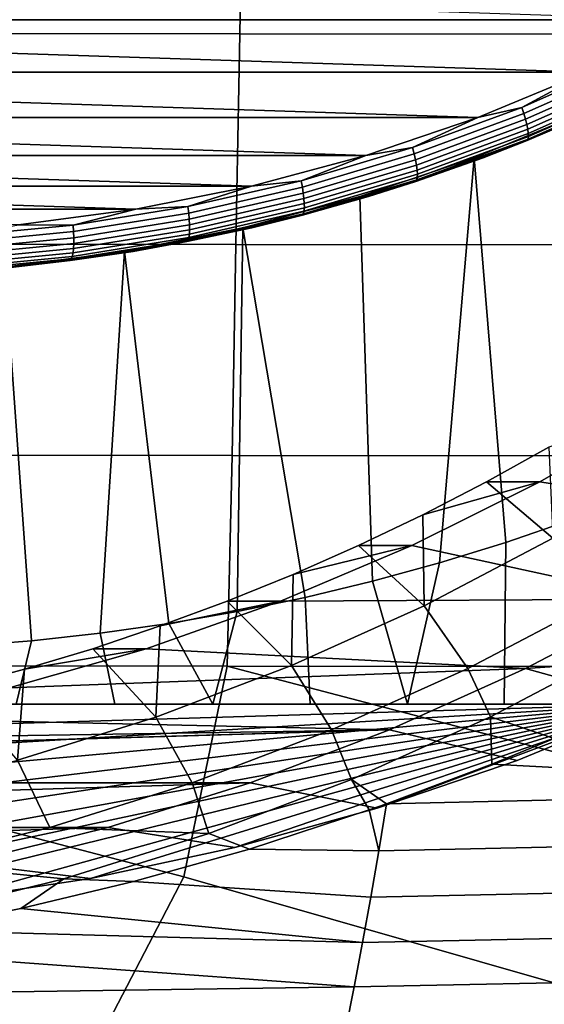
# Model space of a CAD drawing. Header units: metres. Extents: x -23 to 242, y -40 to 23.
# Tile 224 of 256: x 223.89 to 226.34, y -12.4 to -7.8. Entities that reach past the tile are written whole.
import ezdxf

# ---------------------------------------------------------------- set-up
doc = ezdxf.new("R2010")
doc.units = ezdxf.units.M
doc.layers.add('solid_10171013', color=7, linetype='CONTINUOUS')

msp = doc.modelspace()

# ---------------------------------------------------------------- linework, layer by layer
at = {"layer": 'solid_10171013'}
for points in [[(224.935425, -6.881455, 305.948914), (220.954941, -6.880262, 305.243195), (220.937515, -7.865406, 305.208069), (224.917145, -7.866698, 305.915192)], [(228.915985, -6.883706, 306.653351), (224.935425, -6.881455, 305.948914), (224.917145, -7.866698, 305.915192), (228.896912, -7.86915, 306.620667)], [(227.039322, -7.801204, 279.617859), (219.073349, -7.801233, 277.924622), (218.592468, -7.524211, 277.822418)], [(227.039322, -7.801204, 279.617859), (226.541916, -8.046211, 279.512115), (219.073349, -7.801233, 277.924622)], [(226.541916, -8.046211, 279.512115), (219.57074, -8.046238, 278.030365), (219.073349, -7.801233, 277.924622)], [(224.917145, -7.866698, 305.915192), (220.937515, -7.865406, 305.208069), (220.920654, -8.850645, 305.168549), (224.899414, -8.852019, 305.877289)], [(228.896912, -7.86915, 306.620667), (224.917145, -7.866698, 305.915192), (224.899414, -8.852019, 305.877289), (228.878372, -8.854639, 306.583984)], [(226.733704, -7.990562, 279.555359), (226.235687, -8.210892, 279.449493), (226.541916, -8.046211, 279.512115)], [(226.744919, -8.01821, 279.565216), (226.245163, -8.239302, 279.458984), (226.235687, -8.210892, 279.449493), (226.733704, -7.990562, 279.555359)], [(226.541916, -8.046211, 279.512115), (226.030243, -8.258085, 279.403351), (219.57074, -8.046238, 278.030365)], [(226.030243, -8.258085, 279.403351), (220.082413, -8.258108, 278.139099), (219.57074, -8.046238, 278.030365)], [(226.235687, -8.210892, 279.449493), (226.030243, -8.258085, 279.403351), (226.541916, -8.046211, 279.512115)], [(226.754517, -8.044482, 279.579498), (226.253128, -8.266299, 279.472931), (226.245163, -8.239302, 279.458984), (226.744919, -8.01821, 279.565216)], [(226.762268, -8.068732, 279.5979), (226.259369, -8.291217, 279.491028), (226.253128, -8.266299, 279.472931), (226.754517, -8.044482, 279.579498)], [(226.76799, -8.09036, 279.619965), (226.263733, -8.31344, 279.512787), (226.259369, -8.291217, 279.491028), (226.762268, -8.068732, 279.5979)], [(226.771515, -8.108832, 279.645142), (226.266129, -8.332422, 279.53772), (226.263733, -8.31344, 279.512787), (226.76799, -8.09036, 279.619965)], [(226.264771, -8.358878, 279.594452), (226.771774, -8.134578, 279.70224), (226.768478, -8.141215, 279.732758), (226.261063, -8.365699, 279.624908)], [(226.578156, -8.229713, 279.724304), (226.261063, -8.365699, 279.624908), (226.768478, -8.141215, 279.732758)], [(226.771774, -8.134578, 279.70224), (226.264771, -8.358878, 279.594452), (226.266464, -8.347694, 279.565155), (226.772797, -8.123693, 279.672791)], [(226.772797, -8.123693, 279.672791), (226.266464, -8.347694, 279.565155), (226.266129, -8.332422, 279.53772), (226.771515, -8.108832, 279.645142)], [(226.235687, -8.210892, 279.449493), (225.725098, -8.398817, 279.340973), (226.030243, -8.258085, 279.403351)], [(226.245163, -8.239302, 279.458984), (225.732819, -8.427876, 279.350067), (225.725098, -8.398817, 279.340973), (226.235687, -8.210892, 279.449493)], [(226.055084, -8.446216, 279.613098), (226.578156, -8.229713, 279.724304), (226.536545, -8.229726, 279.919922), (226.013428, -8.446237, 279.808716)], [(226.013428, -8.446237, 279.808716), (226.536545, -8.229726, 279.919922), (226.467743, -10.138942, 279.905304), (226.160751, -10.244147, 279.840027)], [(226.578156, -8.229713, 279.724304), (226.055084, -8.446216, 279.613098), (226.261063, -8.365699, 279.624908)], [(226.030243, -8.258085, 279.403351), (225.506439, -8.435959, 279.292023), (220.082413, -8.258108, 278.139099)], [(225.506439, -8.435959, 279.292023), (220.606216, -8.435978, 278.250458), (220.082413, -8.258108, 278.139099)], [(225.725098, -8.398817, 279.340973), (225.506439, -8.435959, 279.292023), (226.030243, -8.258085, 279.403351)], [(226.253128, -8.266299, 279.472931), (225.739105, -8.455492, 279.363678), (225.732819, -8.427876, 279.350067), (226.245163, -8.239302, 279.458984)], [(226.259369, -8.291217, 279.491028), (225.743805, -8.48098, 279.381439), (225.739105, -8.455492, 279.363678), (226.253128, -8.266299, 279.472931)], [(226.263733, -8.31344, 279.512787), (225.74678, -8.503713, 279.402893), (225.743805, -8.48098, 279.381439), (226.259369, -8.291217, 279.491028)], [(226.266129, -8.332422, 279.53772), (225.747986, -8.523129, 279.427582), (225.74678, -8.503713, 279.402893), (226.263733, -8.31344, 279.512787)], [(225.744995, -8.55019, 279.483978), (226.264771, -8.358878, 279.594452), (226.261063, -8.365699, 279.624908), (225.74086, -8.557167, 279.514343)], [(226.055084, -8.446216, 279.613098), (225.74086, -8.557167, 279.514343), (226.261063, -8.365699, 279.624908)], [(226.264771, -8.358878, 279.594452), (225.744995, -8.55019, 279.483978), (225.747391, -8.53875, 279.454834), (226.266464, -8.347694, 279.565155)], [(226.266464, -8.347694, 279.565155), (225.747391, -8.53875, 279.454834), (225.747986, -8.523129, 279.427582), (226.266129, -8.332422, 279.53772)], [(225.725098, -8.398817, 279.340973), (225.203995, -8.553596, 279.230225), (225.506439, -8.435959, 279.292023)], [(225.732819, -8.427876, 279.350067), (225.209915, -8.583191, 279.238922), (225.203995, -8.553596, 279.230225), (225.725098, -8.398817, 279.340973)], [(225.506439, -8.435959, 279.292023), (224.97258, -8.579153, 279.178558), (220.606216, -8.435978, 278.250458)], [(224.97258, -8.579153, 279.178558), (221.140091, -8.579167, 278.363922), (220.606216, -8.435978, 278.250458)], [(225.203995, -8.553596, 279.230225), (224.97258, -8.579153, 279.178558), (225.506439, -8.435959, 279.292023)], [(225.739105, -8.455492, 279.363678), (225.214478, -8.611315, 279.252167), (225.209915, -8.583191, 279.238922), (225.732819, -8.427876, 279.350067)], [(225.743805, -8.48098, 279.381439), (225.21759, -8.637273, 279.269592), (225.214478, -8.611315, 279.252167), (225.739105, -8.455492, 279.363678)], [(225.519516, -8.628011, 279.499268), (226.055084, -8.446216, 279.613098), (226.013428, -8.446237, 279.808716), (225.477921, -8.628002, 279.694885)], [(225.477921, -8.628002, 279.694885), (226.013428, -8.446237, 279.808716), (225.850708, -10.339627, 279.774139), (225.537918, -10.425317, 279.707642)], [(226.055084, -8.446216, 279.613098), (225.519516, -8.628011, 279.499268), (225.74086, -8.557167, 279.514343)], [(226.013428, -8.446237, 279.808716), (226.160751, -10.244147, 279.840027), (225.850708, -10.339627, 279.774139)], [(225.74678, -8.503713, 279.402893), (225.219162, -8.660424, 279.290771), (225.21759, -8.637273, 279.269592), (225.743805, -8.48098, 279.381439)], [(225.747986, -8.523129, 279.427582), (225.219177, -8.680198, 279.315155), (225.219162, -8.660424, 279.290771), (225.74678, -8.503713, 279.402893)], [(225.203995, -8.553596, 279.230225), (224.674408, -8.674617, 279.117645), (224.97258, -8.579153, 279.178558)], [(225.209915, -8.583191, 279.238922), (224.678497, -8.704631, 279.125977), (224.674408, -8.674617, 279.117645), (225.203995, -8.553596, 279.230225)], [(225.214493, -8.707758, 279.371216), (225.744995, -8.55019, 279.483978), (225.74086, -8.557167, 279.514343), (225.20993, -8.714864, 279.401489)], [(225.519516, -8.628011, 279.499268), (225.20993, -8.714864, 279.401489), (225.74086, -8.557167, 279.514343)], [(225.744995, -8.55019, 279.483978), (225.214493, -8.707758, 279.371216), (225.217606, -8.696107, 279.342224), (225.747391, -8.53875, 279.454834)], [(225.747391, -8.53875, 279.454834), (225.217606, -8.696107, 279.342224), (225.219177, -8.680198, 279.315155), (225.747986, -8.523129, 279.427582)], [(224.97258, -8.579153, 279.178558), (224.430725, -8.687094, 279.063385), (221.140091, -8.579167, 278.363922)], [(224.430725, -8.687094, 279.063385), (221.681946, -8.687104, 278.479095), (221.140091, -8.579167, 278.363922)], [(224.674408, -8.674617, 279.117645), (224.430725, -8.687094, 279.063385), (224.97258, -8.579153, 279.178558)], [(225.214478, -8.611315, 279.252167), (224.68132, -8.733152, 279.138824), (224.678497, -8.704631, 279.125977), (225.209915, -8.583191, 279.238922)], [(225.21759, -8.637273, 279.269592), (224.682831, -8.759478, 279.155914), (224.68132, -8.733152, 279.138824), (225.214478, -8.611315, 279.252167)], [(225.219162, -8.660424, 279.290771), (224.682968, -8.782957, 279.176788), (224.682831, -8.759478, 279.155914), (225.21759, -8.637273, 279.269592)], [(224.932129, -8.774328, 279.578888), (225.477921, -8.628002, 279.694885), (225.537918, -10.425317, 279.707642), (225.222794, -10.50108, 279.640656)], [(224.973648, -8.774351, 279.38324), (225.519516, -8.628011, 279.499268), (225.477921, -8.628002, 279.694885), (224.932129, -8.774328, 279.578888)], [(225.519516, -8.628011, 279.499268), (224.973648, -8.774351, 279.38324), (225.20993, -8.714864, 279.401489)], [(224.430725, -8.687094, 279.063385), (223.883133, -8.759304, 278.946991), (221.681946, -8.687104, 278.479095)], [(224.138428, -8.761403, 279.003723), (223.883133, -8.759304, 278.946991), (224.430725, -8.687094, 279.063385)], [(224.674408, -8.674617, 279.117645), (224.138428, -8.761403, 279.003723), (224.430725, -8.687094, 279.063385)], [(224.678497, -8.704631, 279.125977), (224.140656, -8.791718, 279.011658), (224.138428, -8.761403, 279.003723), (224.674408, -8.674617, 279.117645)], [(225.214493, -8.707758, 279.371216), (224.675354, -8.83096, 279.256622), (224.679184, -8.819144, 279.227783), (225.217606, -8.696107, 279.342224)], [(225.217606, -8.696107, 279.342224), (224.679184, -8.819144, 279.227783), (224.681747, -8.803011, 279.200928), (225.219177, -8.680198, 279.315155)], [(225.219177, -8.680198, 279.315155), (224.681747, -8.803011, 279.200928), (224.682968, -8.782957, 279.176788), (225.219162, -8.660424, 279.290771)], [(224.68132, -8.733152, 279.138824), (224.141724, -8.820525, 279.024139), (224.140656, -8.791718, 279.011658), (224.678497, -8.704631, 279.125977)], [(224.682831, -8.759478, 279.155914), (224.141602, -8.847114, 279.040863), (224.141724, -8.820525, 279.024139), (224.68132, -8.733152, 279.138824)], [(224.675354, -8.83096, 279.256622), (225.214493, -8.707758, 279.371216), (225.20993, -8.714864, 279.401489), (224.670349, -8.838166, 279.286804)], [(224.973648, -8.774351, 279.38324), (224.670349, -8.838166, 279.286804), (225.20993, -8.714864, 279.401489)], [(224.138428, -8.761403, 279.003723), (223.59819, -8.813613, 278.888885), (223.883133, -8.759304, 278.946991)], [(224.140656, -8.791718, 279.011658), (223.598541, -8.844108, 278.896423), (223.59819, -8.813613, 278.888885), (224.138428, -8.761403, 279.003723)], [(224.681747, -8.803011, 279.200928), (224.137833, -8.891082, 279.085327), (224.140305, -8.870828, 279.061432), (224.682968, -8.782957, 279.176788)], [(224.682968, -8.782957, 279.176788), (224.140305, -8.870828, 279.061432), (224.141602, -8.847114, 279.040863), (224.682831, -8.759478, 279.155914)], [(224.378189, -8.884628, 279.461151), (224.932129, -8.774328, 279.578888), (224.905182, -10.566966, 279.573151), (224.585999, -10.622788, 279.50531)], [(224.419724, -8.884636, 279.265503), (224.973648, -8.774351, 279.38324), (224.932129, -8.774328, 279.578888), (224.378189, -8.884628, 279.461151)], [(224.973648, -8.774351, 279.38324), (224.419724, -8.884636, 279.265503), (224.670349, -8.838166, 279.286804)], [(224.932129, -8.774328, 279.578888), (225.222794, -10.50108, 279.640656), (224.905182, -10.566966, 279.573151)], [(224.141602, -8.847114, 279.040863), (223.596069, -8.899834, 278.924927), (223.597839, -8.873087, 278.908539), (224.141724, -8.820525, 279.024139)], [(224.141724, -8.820525, 279.024139), (223.597839, -8.873087, 278.908539), (223.598541, -8.844108, 278.896423), (224.140656, -8.791718, 279.011658)], [(224.12973, -8.919312, 279.140656), (224.675354, -8.83096, 279.256622), (224.670349, -8.838166, 279.286804), (224.124268, -8.926589, 279.170715)], [(224.675354, -8.83096, 279.256622), (224.12973, -8.919312, 279.140656), (224.134277, -8.907377, 279.111938), (224.679184, -8.819144, 279.227783)], [(224.679184, -8.819144, 279.227783), (224.134277, -8.907377, 279.111938), (224.137833, -8.891082, 279.085327), (224.681747, -8.803011, 279.200928)], [(224.899414, -8.852019, 305.877289), (220.920654, -8.850645, 305.168549), (220.904449, -9.835857, 305.124115), (224.882324, -9.837317, 305.834808)], [(224.137833, -8.891082, 279.085327), (223.5896, -8.944064, 278.968781), (223.593307, -8.923689, 278.94516), (224.140305, -8.870828, 279.061432)], [(224.140305, -8.870828, 279.061432), (223.593307, -8.923689, 278.94516), (223.596069, -8.899834, 278.924927), (224.141602, -8.847114, 279.040863)], [(224.419724, -8.884636, 279.265503), (224.124268, -8.926589, 279.170715), (224.670349, -8.838166, 279.286804)], [(228.878372, -8.854639, 306.583984), (224.899414, -8.852019, 305.877289), (224.882324, -9.837317, 305.834808), (228.860458, -9.840094, 306.542999)], [(223.579742, -8.972462, 279.023743), (224.12973, -8.919312, 279.140656), (224.124268, -8.926589, 279.170715), (223.573837, -8.979783, 279.053711)], [(223.860046, -8.958412, 279.146545), (223.573837, -8.979783, 279.053711), (224.124268, -8.926589, 279.170715)], [(224.12973, -8.919312, 279.140656), (223.579742, -8.972462, 279.023743), (223.585037, -8.960457, 278.995209), (224.134277, -8.907377, 279.111938)], [(224.134277, -8.907377, 279.111938), (223.585037, -8.960457, 278.995209), (223.5896, -8.944064, 278.968781), (224.137833, -8.891082, 279.085327)], [(223.81839, -8.958417, 279.342163), (224.378189, -8.884628, 279.461151), (224.265289, -10.668517, 279.437134), (223.943283, -10.704146, 279.368713)], [(223.860046, -8.958412, 279.146545), (224.419724, -8.884636, 279.265503), (224.378189, -8.884628, 279.461151), (223.81839, -8.958417, 279.342163)], [(224.419724, -8.884636, 279.265503), (223.860046, -8.958412, 279.146545), (224.124268, -8.926589, 279.170715)], [(224.378189, -8.884628, 279.461151), (224.585999, -10.622788, 279.50531), (224.265289, -10.668517, 279.437134)], [(223.81839, -8.958417, 279.342163), (223.943283, -10.704146, 279.368713), (223.620667, -10.729594, 279.30014)], [(226.319839, -9.961341, 288.563751), (226.898743, -9.627536, 288.686798), (226.362228, -9.798939, 289.799561), (226.070282, -9.961378, 289.737518)], [(227.471939, -10.147051, 288.808624), (228.048767, -9.749834, 288.931244), (226.898743, -9.627536, 288.686798), (226.319839, -9.961341, 288.563751)], [(226.070282, -9.961378, 289.737518), (226.362228, -9.798939, 289.799561), (226.381454, -10.224205, 290.238159)], [(224.882324, -9.837317, 305.834808), (220.904449, -9.835857, 305.124115), (220.881241, -10.820799, 305.07254), (224.858017, -10.822376, 305.785553)], [(228.860458, -9.840094, 306.542999), (224.882324, -9.837317, 305.834808), (224.858017, -10.822376, 305.785553), (228.835129, -10.825343, 306.495667)], [(225.722168, -10.25886, 288.436707), (226.319839, -9.961341, 288.563751), (225.773697, -10.114723, 289.674469), (225.472687, -10.25885, 289.610504)], [(226.872665, -10.508892, 288.681244), (227.471939, -10.147051, 288.808624), (226.319839, -9.961341, 288.563751), (225.722168, -10.25886, 288.436707)], [(226.319839, -9.961341, 288.563751), (226.070282, -9.961378, 289.737518), (225.773697, -10.114723, 289.674469)], [(225.773697, -10.114723, 289.674469), (226.070282, -9.961378, 289.737518), (226.381454, -10.224205, 290.238159), (225.779327, -10.540165, 290.110168)], [(225.472687, -10.25885, 289.610504), (225.773697, -10.114723, 289.674469), (225.779327, -10.540165, 290.110168)], [(226.153793, -11, 280.279419), (226.160751, -10.244147, 279.840027), (226.467743, -10.138942, 279.905304), (226.606339, -11, 280.463501)], [(225.107895, -10.518973, 288.306152), (225.722168, -10.25886, 288.436707), (225.167511, -10.393639, 289.545624), (224.858475, -10.518949, 289.47995)], [(226.872665, -10.508892, 288.681244), (225.722168, -10.25886, 288.436707), (225.107895, -10.518973, 288.306152)], [(225.167511, -10.393639, 289.545624), (225.472687, -10.25885, 289.610504), (225.779327, -10.540165, 290.110168), (225.159927, -10.819101, 289.978516)], [(225.722168, -10.25886, 288.436707), (225.472687, -10.25885, 289.610504), (225.167511, -10.393639, 289.545624)], [(225.700989, -11, 280.106384), (225.850708, -10.339627, 279.774139), (226.160751, -10.244147, 279.840027), (226.153793, -11, 280.279419)], [(225.779327, -10.540165, 290.110168), (226.381454, -10.224205, 290.238159), (226.602661, -10.508739, 289.952911), (225.983521, -10.833601, 289.821289)], [(225.700989, -11, 280.106384), (225.537918, -10.425317, 279.707642), (225.850708, -10.339627, 279.774139)], [(224.858475, -10.518949, 289.47995), (225.167511, -10.393639, 289.545624), (225.159927, -10.819101, 289.978516)], [(228.727524, -10.371239, 281.123444), (226.872665, -10.508892, 288.681244), (226.253845, -10.833597, 288.549713), (228.129791, -10.703576, 280.996368)], [(225.700989, -11, 280.106384), (225.246918, -11, 279.944427), (225.222794, -10.50108, 279.640656), (225.537918, -10.425317, 279.707642)], [(224.479675, -10.7406, 288.172607), (225.107895, -10.518973, 288.306152), (224.545944, -10.634636, 289.413513), (224.230209, -10.740596, 289.346405)], [(226.253845, -10.833597, 288.549713), (226.872665, -10.508892, 288.681244), (225.107895, -10.518973, 288.306152), (224.479675, -10.7406, 288.172607)], [(224.545944, -10.634636, 289.413513), (224.858475, -10.518949, 289.47995), (225.159927, -10.819101, 289.978516), (224.525467, -11.060035, 289.843658)], [(225.107895, -10.518973, 288.306152), (224.858475, -10.518949, 289.47995), (224.545944, -10.634636, 289.413513)], [(224.791046, -11, 279.793549), (224.905182, -10.566966, 279.573151), (225.222794, -10.50108, 279.640656), (225.246918, -11, 279.944427)], [(226.602661, -10.508739, 289.952911), (226.720261, -10.727923, 289.977905), (226.088867, -11.059237, 289.843689), (225.983521, -10.833601, 289.821289)], [(224.791046, -11, 279.793549), (224.585999, -10.622788, 279.50531), (224.905182, -10.566966, 279.573151)], [(225.159927, -10.819101, 289.978516), (225.779327, -10.540165, 290.110168), (225.983521, -10.833601, 289.821289), (225.346939, -11.120286, 289.686005)], [(224.791046, -11, 279.793549), (224.33287, -11, 279.65387), (224.265289, -10.668517, 279.437134), (224.585999, -10.622788, 279.50531)], [(224.33287, -11, 279.65387), (223.872269, -11, 279.525604), (223.943283, -10.704146, 279.368713), (224.265289, -10.668517, 279.437134)], [(224.230209, -10.740596, 289.346405), (224.545944, -10.634636, 289.413513), (224.525467, -11.060035, 289.843658)], [(223.409058, -11, 279.408844), (223.620667, -10.729594, 279.30014), (223.943283, -10.704146, 279.368713), (223.872269, -11, 279.525604)], [(226.853317, -11, 283.974365), (228.129791, -10.703576, 280.996368), (226.253845, -10.833597, 288.549713)], [(223.839447, -10.923059, 288.03653), (224.479675, -10.7406, 288.172607), (223.911469, -10.836767, 289.278656), (223.589905, -10.923083, 289.210297)], [(226.253845, -10.833597, 288.549713), (224.479675, -10.7406, 288.172607), (223.839447, -10.923059, 288.03653)], [(223.911469, -10.836767, 289.278656), (224.230209, -10.740596, 289.346405), (224.525467, -11.060035, 289.843658), (223.878159, -11.26212, 289.706055)], [(224.479675, -10.7406, 288.172607), (224.230209, -10.740596, 289.346405), (223.911469, -10.836767, 289.278656)], [(226.720261, -10.727923, 289.977905), (226.680908, -11.031007, 287.3414), (226.386887, -11.15984, 287.39978), (226.088867, -11.059237, 289.843689)], [(224.14505, -12.790486, 305.547577), (224.655609, -11.806884, 305.698059), (220.881241, -10.820799, 305.07254), (220.683929, -11.805182, 304.982788)], [(224.655609, -11.806884, 305.698059), (224.858017, -10.822376, 305.785553), (220.881241, -10.820799, 305.07254)], [(225.61731, -11.120247, 288.414429), (226.253845, -10.833597, 288.549713), (223.839447, -10.923059, 288.03653), (223.189423, -11.065727, 287.898346)], [(223.589905, -10.923083, 289.210297), (223.911469, -10.836767, 289.278656), (223.878159, -11.26212, 289.706055)], [(224.525467, -11.060035, 289.843658), (225.159927, -10.819101, 289.978516), (225.346939, -11.120286, 289.686005), (224.695007, -11.367859, 289.547424)], [(228.105301, -12.793831, 306.261414), (228.627731, -11.810046, 306.410126), (224.858017, -10.822376, 305.785553), (224.655609, -11.806884, 305.698059)], [(228.627731, -11.810046, 306.410126), (228.835129, -10.825343, 306.495667), (224.858017, -10.822376, 305.785553)], [(225.983521, -10.833601, 289.821289), (226.088867, -11.059237, 289.843689), (225.438965, -11.351886, 289.705566), (225.346939, -11.120286, 289.686005)], [(226.21344, -11.262616, 283.838379), (226.853317, -11, 283.974365), (226.253845, -10.833597, 288.549713), (225.61731, -11.120247, 288.414429)], [(217.471252, -11, 281.980164), (223.872269, -11, 279.525604), (224.33287, -11, 279.65387)], [(217.471252, -11, 281.980164), (224.33287, -11, 279.65387), (224.791046, -11, 279.793549)], [(217.471252, -11, 281.980164), (224.791046, -11, 279.793549), (225.246918, -11, 279.944427)], [(217.471252, -11, 281.980164), (225.246918, -11, 279.944427), (225.700989, -11, 280.106384)], [(217.471252, -11, 281.980164), (225.700989, -11, 280.106384), (226.153793, -11, 280.279419)], [(217.471252, -11, 281.980164), (226.153793, -11, 280.279419), (226.606339, -11, 280.463501)], [(217.471252, -11, 281.980164), (226.606339, -11, 280.463501), (227.059601, -11, 280.658844)], [(226.853317, -11, 283.974365), (217.471252, -11, 281.980164), (227.059601, -11, 280.658844), (227.514114, -11, 280.865509)], [(226.853317, -11, 283.974365), (218.111115, -11.262616, 282.11615), (217.471252, -11, 281.980164)], [(226.853317, -11, 283.974365), (218.764572, -11.486245, 282.255066), (218.111115, -11.262616, 282.11615)], [(226.853317, -11, 283.974365), (219.429871, -11.67032, 282.396484), (218.764572, -11.486245, 282.255066)], [(226.853317, -11, 283.974365), (220.104736, -11.814198, 282.539917), (219.429871, -11.67032, 282.396484)], [(226.853317, -11, 283.974365), (220.78656, -11.917295, 282.684845), (220.104736, -11.814198, 282.539917)], [(226.853317, -11, 283.974365), (221.473419, -11.979305, 282.830841), (220.78656, -11.917295, 282.684845)], [(226.853317, -11, 283.974365), (222.162277, -11.999998, 282.977264), (221.473419, -11.979305, 282.830841)], [(226.853317, -11, 283.974365), (222.851151, -11.979305, 283.123688), (222.162277, -11.999998, 282.977264)], [(226.853317, -11, 283.974365), (223.537994, -11.917295, 283.269684), (222.851151, -11.979305, 283.123688)], [(226.853317, -11, 283.974365), (224.219818, -11.814198, 283.414612), (223.537994, -11.917295, 283.269684)], [(226.853317, -11, 283.974365), (224.894684, -11.67032, 283.558044), (224.219818, -11.814198, 283.414612)], [(226.853317, -11, 283.974365), (225.559998, -11.486245, 283.699463), (224.894684, -11.67032, 283.558044)], [(226.853317, -11, 283.974365), (226.21344, -11.262616, 283.838379), (225.559998, -11.486245, 283.699463)], [(225.61731, -11.120247, 288.414429), (223.189423, -11.065727, 287.898346), (222.532364, -11.167967, 287.758698)], [(223.878159, -11.26212, 289.706055), (224.525467, -11.060035, 289.843658), (224.695007, -11.367859, 289.547424), (224.029587, -11.57561, 289.405975)], [(226.088867, -11.059237, 289.843689), (226.095535, -11.279816, 287.453156), (225.603317, -11.465667, 287.532318), (225.438965, -11.351886, 289.705566)], [(226.088867, -11.059237, 289.843689), (226.386887, -11.15984, 287.39978), (226.095535, -11.279816, 287.453156)], [(224.965195, -11.367893, 288.275818), (225.61731, -11.120247, 288.414429), (221.205887, -11.249998, 287.476746), (217.446579, -11.367894, 286.677673)], [(225.61731, -11.120247, 288.414429), (221.870163, -11.229472, 287.61795), (221.205887, -11.249998, 287.476746)], [(225.61731, -11.120247, 288.414429), (222.532364, -11.167967, 287.758698), (221.870163, -11.229472, 287.61795)], [(225.346939, -11.120286, 289.686005), (225.438965, -11.351886, 289.705566), (224.773102, -11.604775, 289.564026), (224.695007, -11.367859, 289.547424)], [(225.559998, -11.486245, 283.699463), (226.21344, -11.262616, 283.838379), (225.61731, -11.120247, 288.414429), (224.965195, -11.367893, 288.275818)], [(226.386887, -11.15984, 287.39978), (228.422516, -11.175522, 287.815582), (228.38652, -11.401858, 288.020935), (226.095535, -11.279816, 287.453156)], [(223.220276, -11.424647, 289.566223), (223.878159, -11.26212, 289.706055), (224.029587, -11.57561, 289.405975), (223.353073, -11.742723, 289.262177)], [(228.38652, -11.401858, 288.020935), (225.603317, -11.465667, 287.532318), (226.095535, -11.279816, 287.453156)], [(225.438965, -11.351886, 289.705566), (225.522018, -11.49437, 287.543945), (224.962967, -11.676816, 287.612976), (224.773102, -11.604775, 289.564026)], [(225.438965, -11.351886, 289.705566), (225.603317, -11.465667, 287.532318), (225.522018, -11.49437, 287.543945)], [(217.446579, -11.367894, 286.677673), (218.111969, -11.575628, 286.819122), (224.965195, -11.367893, 288.275818)], [(218.111969, -11.575628, 286.819122), (224.299805, -11.575627, 288.134369), (224.965195, -11.367893, 288.275818)], [(224.029587, -11.57561, 289.405975), (224.695007, -11.367859, 289.547424), (224.773102, -11.604775, 289.564026)], [(224.894684, -11.67032, 283.558044), (225.559998, -11.486245, 283.699463), (224.965195, -11.367893, 288.275818), (224.299805, -11.575627, 288.134369)], [(228.38652, -11.401858, 288.020935), (228.349716, -11.624096, 288.230835), (225.567368, -11.684607, 287.741577), (225.603317, -11.465667, 287.532318)], [(224.962967, -11.676816, 287.612976), (225.522018, -11.49437, 287.543945), (225.567368, -11.684607, 287.741577)], [(225.522018, -11.49437, 287.543945), (225.603317, -11.465667, 287.532318), (225.567368, -11.684607, 287.741577)], [(218.111969, -11.575628, 286.819122), (218.788162, -11.742676, 286.96283), (224.299805, -11.575627, 288.134369)], [(218.788162, -11.742676, 286.96283), (223.623611, -11.742676, 287.990662), (224.299805, -11.575627, 288.134369)], [(224.029587, -11.57561, 289.405975), (224.773102, -11.604775, 289.564026), (224.094131, -11.816745, 289.419708), (223.353073, -11.742723, 289.262177)], [(224.219818, -11.814198, 283.414612), (224.894684, -11.67032, 283.558044), (224.299805, -11.575627, 288.134369), (223.623611, -11.742676, 287.990662)], [(224.773102, -11.604775, 289.564026), (224.962967, -11.676816, 287.612976), (224.42041, -11.829412, 287.659943), (224.094131, -11.816745, 289.419708)], [(228.349716, -11.624096, 288.230835), (228.312134, -11.842144, 288.44519), (225.529678, -11.90114, 287.956696), (225.567368, -11.684607, 287.741577)], [(224.962967, -11.676816, 287.612976), (225.567368, -11.684607, 287.741577), (225.529678, -11.90114, 287.956696), (224.42041, -11.829412, 287.659943)], [(223.353073, -11.742723, 289.262177), (224.094131, -11.816745, 289.419708), (223.403717, -11.987311, 289.272949), (222.668671, -11.86848, 289.116699)], [(223.537994, -11.917295, 283.269684), (224.219818, -11.814198, 283.414612), (223.623611, -11.742676, 287.990662), (222.938873, -11.868476, 287.845093)], [(220.683929, -11.805182, 304.982788), (220.185287, -12.788675, 304.830292), (223.045197, -13.771982, 305.279633), (224.14505, -12.790486, 305.547577)], [(224.094131, -11.816745, 289.419708), (223.893845, -11.9549, 287.685486), (223.382706, -12.05562, 287.690063), (223.403717, -11.987311, 289.272949)], [(224.094131, -11.816745, 289.419708), (224.42041, -11.829412, 287.659943), (223.893845, -11.9549, 287.685486)], [(224.655609, -11.806884, 305.698059), (224.14505, -12.790486, 305.547577), (226.980499, -13.775495, 305.994507), (228.105301, -12.793831, 306.261414)], [(224.42041, -11.829412, 287.659943), (225.529678, -11.90114, 287.956696), (225.491226, -12.11339, 288.176086), (223.893845, -11.9549, 287.685486)], [(228.312134, -11.842144, 288.44519), (228.273804, -12.055914, 288.663849), (225.491226, -12.11339, 288.176086), (225.529678, -11.90114, 287.956696)], [(223.382706, -12.05562, 287.690063), (223.893845, -11.9549, 287.685486), (225.491226, -12.11339, 288.176086)], [(223.382706, -12.05562, 287.690063), (225.491226, -12.11339, 288.176086), (225.452057, -12.321263, 288.399628), (222.885651, -12.133677, 287.674408)], [(228.273804, -12.055914, 288.663849), (228.234711, -12.265314, 288.886688), (225.452057, -12.321263, 288.399628), (225.491226, -12.11339, 288.176086)], [(222.885651, -12.133677, 287.674408), (225.452057, -12.321263, 288.399628), (222.673996, -12.361132, 287.886108), (222.71225, -12.156282, 287.664032)], [(228.234711, -12.265314, 288.886688), (228.194916, -12.470255, 289.113586), (225.41217, -12.524666, 288.627167), (225.452057, -12.321263, 288.399628)], [(225.452057, -12.321263, 288.399628), (225.41217, -12.524666, 288.627167), (222.633987, -12.56372, 288.11441), (222.673996, -12.361132, 287.886108)]]:
    msp.add_3dface(points, dxfattribs=at)

doc.saveas('drawing.dxf')
